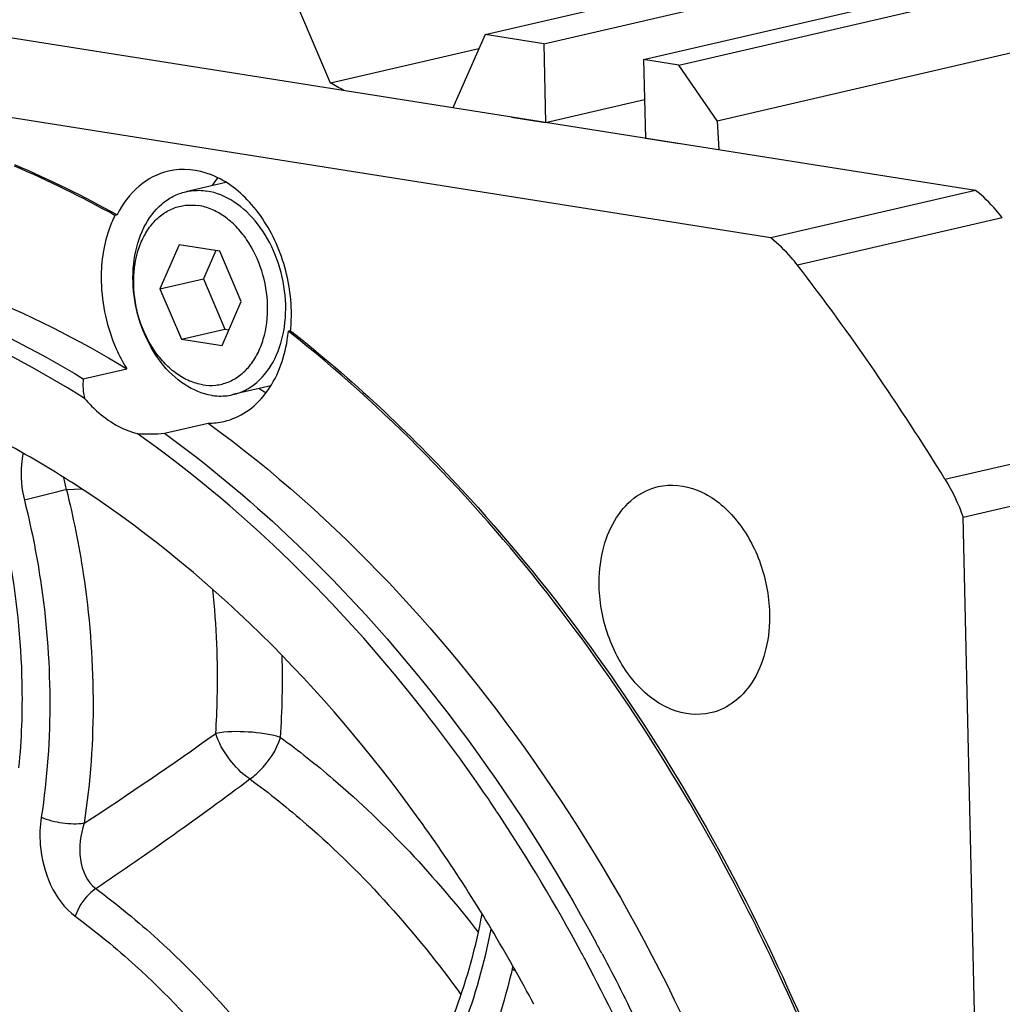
# Model space of a CAD drawing. Header units: millimetres. Extents: x 0 to 420, y 0 to 297.
# Tile 9 of 68: x 164 to 177, y 49 to 63. Entities that reach past the tile are written whole.
import ezdxf

# ---------------------------------------------------------------- set-up
doc = ezdxf.new("R2010")
doc.units = ezdxf.units.MM
doc.header["$LTSCALE"] = 23.1
for name, color, linetype in [('AXIS', 7, 'CONTINUOUS'), ('COMPONENTS', 7, 'CONTINUOUS'), ('CUT', 7, 'CONTINUOUS')]:
    doc.layers.add(name, color=color, linetype=linetype)

msp = doc.modelspace()

# ---------------------------------------------------------------- linework, layer by layer
at = {"layer": 'AXIS', "color": 7, "linetype": 'Continuous'}
for p, q in [((170.15257, 62.83051), (181.47245, 65.45315)), ((167.98117, 62.14912), (167.51375, 63.24742)), ((170.15257, 62.83051), (169.70193, 61.80244)), ((170.9772, 62.70023), (170.15257, 62.83051)), ((170.06557, 62.63204), (167.98117, 62.14912))]:
    msp.add_line(p, q, dxfattribs=at)
msp.add_arc((159.68175, 46.84652), 17.40833, 60.811708, 61.526637, dxfattribs=at)
at = {"layer": 'COMPONENTS', "color": 7, "linetype": 'Continuous'}
for p, q in [((177.04036, 60.64303), (149.29697, 65.02623)), ((174.16461, 59.97677), (146.42122, 64.35997)), ((166.51379, 60.75406), (165.95187, 60.62387)), ((177.04036, 60.64303), (174.16461, 59.97677)), ((164.98622, 60.29887), (164.95563, 60.29178)), ((165.85866, 59.87786), (165.58828, 59.26102)), ((166.42998, 59.7876), (165.85866, 59.87786)), ((166.37278, 59.79664), (166.20014, 59.40278)), ((166.73092, 59.08049), (166.42998, 59.7876)), ((165.58828, 59.26102), (166.20014, 59.40278)), ((166.20014, 59.40278), (166.50107, 58.69567)), ((165.58828, 59.26102), (165.88921, 58.55391)), ((166.46053, 58.46365), (166.73092, 59.08049)), ((165.88921, 58.55391), (166.50107, 58.69567)), ((166.50107, 58.69567), (166.55828, 58.68664)), ((167.42271, 58.67264), (167.39212, 58.66555)), ((167.40696, 58.65382), (167.39212, 58.66555)), ((165.88921, 58.55391), (166.46053, 58.46365)), ((164.51052, 57.99696), (165.12238, 58.13872)), ((167.14528, 57.89789), (166.61206, 57.77435)), ((165.65388, 57.23383), (166.26574, 57.37559)), ((176.86645, 56.0561), (179.7422, 56.72236)), ((164.34569, 56.54492), (164.33346, 56.55273)), ((177.72302, 18.93762), (176.86645, 56.0561)), ((170.56085, 49.72271), (170.54934, 49.74306))]:
    msp.add_line(p, q, dxfattribs=at)
at = {"layer": 'COMPONENTS', "color": 9, "linetype": 'Continuous'}
for p, q in [((177.41601, 60.25845), (174.54026, 59.59218)), ((176.61111, 56.58715), (179.48686, 57.25341)), ((164.49066, 56.44648), (164.27486, 56.43966))]:
    msp.add_line(p, q, dxfattribs=at)
at = {"layer": 'COMPONENTS', "color": 7, "linetype": 'Continuous'}
for centre, radius, start, end in [((157.26033, 46.36219), 15.91387, 61.081888, 66.736553), ((157.39563, 46.58289), 15.67626, 61.039324, 66.873223), ((167.46448, 59.99841), 1.34642, 142.438255, 148.113827), ((147.1217, 38.48124), 34.60418, 31.549103, 37.594512), ((165.13301, 58.89737), 2.30075, 355.527987, 1.352279), ((165.2732, 58.87631), 2.12938, 350.981894, 354.319644), ((165.23174, 58.8909), 2.20182, 354.310986, 355.495558), ((167.69922, 59.00769), 1.35385, 238.0074, 242.839439), ((166.27826, 58.31637), 0.94087, 269.237962, 282.994572), ((150.60841, 38.78373), 23.68664, 33.525665, 34.200062), ((149.63585, 38.16228), 24.84064, 28.363293, 33.481636), ((149.09891, 37.84345), 25.7121, 28.022646, 28.416838), ((149.01036, 37.81799), 25.55461, 27.981248, 28.376334), ((149.84522, 38.02908), 23.78819, 28.049236, 29.444027)]:
    msp.add_arc(centre, radius, start, end, dxfattribs=at)
at = {"layer": 'COMPONENTS', "color": 9, "linetype": 'Continuous'}
for centre, radius, start, end in [((154.57075, 53.78082), 12.7375, 356.312436, 1.47565), ((134.80248, 97.25915), 54.34953, 303.151353, 305.510651), ((133.14216, 97.46559), 56.29483, 304.080485, 306.782812), ((171.7232, 49.42828), 1.22209, 164.682908, 166.777871)]:
    msp.add_arc(centre, radius, start, end, dxfattribs=at)
at = {"layer": 'COMPONENTS', "color": 7, "linetype": 'Continuous'}
for points, knots in [([(165.70778, 60.91374), (165.5575, 60.87894), (165.25803, 60.72081), (165.06246, 60.45045), (164.98622, 60.29887)], [0, 0, 0, 0, 0.47620366, 1, 1, 1, 1]), ([(167.43312, 58.95167), (167.42677, 59.22683), (167.32125, 59.76795), (166.93265, 60.45115), (166.36855, 60.90376), (165.9047, 60.95934), (165.70778, 60.91374)], [0, 0, 0, 0, 0.28251205, 0.55388449, 0.79252296, 1, 1, 1, 1]), ([(166.31507, 57.76483), (166.18143, 57.78594), (165.90728, 57.90221), (165.57657, 58.22474), (165.33344, 58.66005), (165.2042, 59.15824), (165.20332, 59.66229), (165.33192, 60.115), (165.54913, 60.41429), (165.77042, 60.56521), (165.89093, 60.60975), (165.95187, 60.62387)], [0, 0, 0, 0, 0.11103758, 0.23606474, 0.37309065, 0.51529709, 0.65408869, 0.7820234, 0.89583576, 0.94866089, 1, 1, 1, 1]), ([(165.95187, 60.62387), (165.97586, 60.62943), (166.07376, 60.64713), (166.17501, 60.64506), (166.24887, 60.63339)], [0, 0, 0, 0, 0.24772274, 1, 1, 1, 1]), ([(166.61206, 57.77435), (166.673, 57.78847), (166.79352, 57.83301), (167.01481, 57.98393), (167.23201, 58.28322), (167.36062, 58.73592), (167.35974, 59.23998), (167.2305, 59.73816), (166.98737, 60.17348), (166.65665, 60.496), (166.38251, 60.61227), (166.24887, 60.63339)], [0, 0, 0, 0, 0.05133911, 0.10416424, 0.2179766, 0.34591131, 0.48470291, 0.62690935, 0.76393526, 0.88896242, 1, 1, 1, 1]), ([(177.41601, 60.25845), (177.38776, 60.29504), (177.27421, 60.43399), (177.14468, 60.56019), (177.04036, 60.64303)], [0, 0, 0, 0, 0.25762235, 1, 1, 1, 1]), ([(166.18862, 57.91301), (166.12557, 57.92297), (165.99772, 57.96083), (165.81878, 58.06256), (165.65361, 58.20614), (165.4562, 58.4502), (165.27927, 58.82347), (165.19652, 59.3095), (165.24281, 59.71182), (165.35346, 59.992), (165.46579, 60.16654), (165.60582, 60.30358), (165.76875, 60.39694), (165.94771, 60.44182), (166.07035, 60.43802), (166.13057, 60.42851)], [0, 0, 0, 0, 0.05515929, 0.11389198, 0.17662904, 0.2431638, 0.38406848, 0.52795928, 0.66446777, 0.72771254, 0.7869483, 0.84251538, 0.89543623, 0.94731072, 1, 1, 1, 1]), ([(166.18862, 57.91301), (166.24884, 57.90349), (166.37148, 57.8997), (166.55044, 57.94457), (166.71337, 58.03794), (166.8534, 58.17498), (166.96573, 58.34952), (167.07638, 58.6297), (167.12267, 59.03201), (167.03993, 59.51804), (166.86299, 59.89131), (166.66558, 60.13537), (166.50041, 60.27896), (166.32147, 60.38068), (166.19362, 60.41855), (166.13057, 60.42851)], [0, 0, 0, 0, 0.05268928, 0.10456377, 0.15748462, 0.2130517, 0.27228746, 0.33553223, 0.47204072, 0.61593152, 0.7568362, 0.82337096, 0.88610802, 0.94484071, 1, 1, 1, 1]), ([(164.95563, 60.29178), (164.92181, 60.22456), (164.79963, 59.92963), (164.75809, 59.60462), (164.7637, 59.36149)], [0, 0, 0, 0, 0.23631284, 1, 1, 1, 1]), ([(156.20297, 59.82334), (156.92268, 59.98991), (158.41879, 60.17019), (161.51575, 59.89209), (163.75537, 58.96877), (165.12238, 58.13872)], [0, 0, 0, 0, 0.23888726, 0.48283464, 1, 1, 1, 1]), ([(155.58912, 59.68112), (156.30896, 59.84787), (157.80537, 60.02844), (160.90304, 59.75064), (163.14321, 58.82719), (164.51052, 57.99696)], [0, 0, 0, 0, 0.23888832, 0.48283457, 1, 1, 1, 1]), ([(174.54026, 59.59218), (174.51201, 59.62877), (174.39846, 59.76773), (174.26893, 59.89393), (174.16461, 59.97677)], [0, 0, 0, 0, 0.25762235, 1, 1, 1, 1]), ([(164.53114, 57.72133), (163.26163, 58.51876), (161.19453, 59.43554), (158.31356, 59.84394), (156.90701, 59.77047), (156.22506, 59.6654)], [0, 0, 0, 0, 0.51758352, 0.76178109, 1, 1, 1, 1]), ([(164.7637, 59.36149), (164.77114, 59.0394), (164.86794, 58.60742), (165.06686, 58.22826), (165.12238, 58.13872)], [0, 0, 0, 0, 0.75357497, 1, 1, 1, 1]), ([(175.26836, 47.23626), (174.84984, 48.39276), (173.01005, 52.66142), (170.09085, 56.53055), (167.40696, 58.65382)], [0, 0, 0, 0, 0.26437463, 1, 1, 1, 1]), ([(167.42271, 58.67264), (168.28204, 57.99417), (171.68565, 54.80648), (174.07234, 50.61945), (175.28572, 47.27984)], [0, 0, 0, 0, 0.23555447, 1, 1, 1, 1]), ([(166.48982, 57.3996), (166.60086, 57.42535), (166.82124, 57.52309), (167.19133, 57.88162), (167.33344, 58.27314), (167.37625, 58.54254)], [0, 0, 0, 0, 0.22458978, 0.46254969, 1, 1, 1, 1]), ([(164.33346, 56.55273), (163.59247, 57.0253), (162.06412, 57.81985), (160.40162, 58.28511), (159.57986, 58.41494)], [0, 0, 0, 0, 0.5137105, 1, 1, 1, 1]), ([(164.53114, 57.72133), (164.58306, 57.65963), (164.78831, 57.44391), (165.05773, 57.28149), (165.2689, 57.22891)], [0, 0, 0, 0, 0.27037076, 1, 1, 1, 1]), ([(166.31507, 57.76483), (166.34004, 57.76088), (166.43885, 57.74981), (166.53987, 57.75762), (166.61206, 57.77435)], [0, 0, 0, 0, 0.25437207, 1, 1, 1, 1]), ([(166.26574, 57.37559), (168.0892, 56.04545), (171.35811, 52.50254), (173.43028, 48.19354), (174.203, 45.85775)], [0, 0, 0, 0, 0.47845726, 1, 1, 1, 1]), ([(165.65388, 57.23383), (166.25533, 56.79509), (168.67001, 54.77819), (170.57295, 52.18625), (171.71292, 50.07939)], [0, 0, 0, 0, 0.23709638, 1, 1, 1, 1]), ([(170.19915, 52.09762), (169.84971, 52.61179), (168.43645, 54.52491), (166.70338, 56.21402), (165.2689, 57.22891)], [0, 0, 0, 0, 0.26133268, 1, 1, 1, 1]), ([(170.54934, 49.74306), (170.1466, 50.45482), (168.49262, 53.05638), (166.25593, 55.32402), (164.34569, 56.54492)], [0, 0, 0, 0, 0.26510174, 1, 1, 1, 1]), ([(171.75603, 55.08388), (171.75219, 55.25033), (171.78161, 55.57206), (171.94462, 56.0052), (172.21526, 56.33387), (172.46056, 56.45564), (172.58377, 56.48417)], [0, 0, 0, 0, 0.28565306, 0.54765064, 0.78300239, 1, 1, 1, 1]), ([(172.58377, 56.48417), (172.76224, 56.5255), (173.18262, 56.4752), (173.69388, 56.06501), (174.04608, 55.44585), (174.14171, 54.95544), (174.14746, 54.70606)], [0, 0, 0, 0, 0.2074763, 0.44611284, 0.7174835, 1, 1, 1, 1]), ([(173.31973, 53.30577), (173.14126, 53.26444), (172.72088, 53.31475), (172.20962, 53.72493), (171.85742, 54.34409), (171.76179, 54.8345), (171.75603, 55.08388)], [0, 0, 0, 0, 0.2074763, 0.44611284, 0.7174835, 1, 1, 1, 1]), ([(174.14746, 54.70606), (174.1513, 54.53962), (174.12189, 54.21788), (173.95888, 53.78474), (173.68824, 53.45608), (173.44294, 53.3343), (173.31973, 53.30577)], [0, 0, 0, 0, 0.28565306, 0.54765064, 0.78300239, 1, 1, 1, 1]), ([(168.63316, 47.26257), (168.8163, 47.46799), (169.53364, 48.42193), (169.94421, 49.58317), (170.11231, 50.48171)], [0, 0, 0, 0, 0.23139559, 1, 1, 1, 1]), ([(171.79657, 49.92352), (171.97392, 49.5903), (172.66114, 48.22779), (173.23048, 46.80619), (173.59114, 45.71599)], [0, 0, 0, 0, 0.2473992, 1, 1, 1, 1]), ([(173.44074, 45.37066), (173.31745, 45.75668), (172.79566, 47.27498), (172.14073, 48.74796), (171.57766, 49.80776)], [0, 0, 0, 0, 0.25242691, 1, 1, 1, 1])]:
    msp.add_open_spline(points, degree=3, knots=knots, dxfattribs=at)
for points in [[(164.51052, 57.99696), (164.50277, 57.90515), (164.50737, 57.81034), (164.53114, 57.72133)], [(165.2689, 57.22891), (165.39677, 57.21801), (165.52613, 57.22158), (165.65388, 57.23383)], [(176.61111, 56.58715), (176.71394, 56.4198), (176.79923, 56.24065), (176.86645, 56.0561)]]:
    msp.add_open_spline(points, degree=3, dxfattribs=at)
at = {"layer": 'COMPONENTS', "color": 9, "linetype": 'Continuous'}
for points, knots in [([(163.60893, 52.53654), (163.64728, 52.9314), (163.70615, 54.54681), (163.39574, 56.17263), (162.9773, 57.31642)], [0, 0, 0, 0, 0.24570027, 1, 1, 1, 1]), ([(163.6668, 56.95308), (163.65564, 56.9006), (163.62363, 56.68091), (163.64459, 56.4546), (163.68541, 56.29165)], [0, 0, 0, 0, 0.24209059, 1, 1, 1, 1]), ([(164.27486, 56.43967), (164.22828, 56.42873), (164.03134, 56.38123), (163.83486, 56.33179), (163.68541, 56.29165)], [0, 0, 0, 0, 0.23616366, 1, 1, 1, 1]), ([(164.27486, 56.43966), (164.37224, 56.05101), (164.68103, 54.51239), (164.70013, 52.91107), (164.52366, 51.75615)], [0, 0, 0, 0, 0.25536275, 1, 1, 1, 1]), ([(163.68541, 56.29165), (163.77796, 55.92228), (164.07143, 54.45999), (164.08958, 52.93811), (163.92186, 51.84049)], [0, 0, 0, 0, 0.25536275, 1, 1, 1, 1]), ([(166.37163, 53.01822), (166.38241, 53.18429), (166.41147, 53.85738), (166.38316, 54.53278), (166.33153, 55.03733)], [0, 0, 0, 0, 0.24706552, 1, 1, 1, 1]), ([(167.28188, 52.9616), (167.13549, 53.00738), (166.82994, 53.04898), (166.52139, 53.04591), (166.37163, 53.01822)], [0, 0, 0, 0, 0.50177455, 1, 1, 1, 1]), ([(166.85057, 52.37844), (166.73818, 52.45318), (166.54572, 52.64945), (166.41122, 52.8894), (166.37163, 53.01822)], [0, 0, 0, 0, 0.50039212, 1, 1, 1, 1]), ([(166.85057, 52.37844), (166.89952, 52.41214), (167.08592, 52.57021), (167.22581, 52.78573), (167.28188, 52.9616)], [0, 0, 0, 0, 0.24353966, 1, 1, 1, 1]), ([(167.28188, 52.9616), (167.53551, 52.77623), (168.55617, 51.96736), (169.45321, 51.00687), (170.05781, 50.22629)], [0, 0, 0, 0, 0.24137656, 1, 1, 1, 1]), ([(166.85057, 52.37844), (167.12537, 52.17761), (168.23117, 51.29199), (169.18417, 50.22212), (169.81422, 49.35087)], [0, 0, 0, 0, 0.2404435, 1, 1, 1, 1]), ([(163.92186, 51.84049), (163.9024, 51.71312), (163.88458, 51.21575), (164.09921, 50.67218), (164.39867, 50.45141)], [0, 0, 0, 0, 0.25723357, 1, 1, 1, 1]), ([(164.52366, 51.75614), (164.42423, 51.73896), (164.2169, 51.74875), (164.01574, 51.7971), (163.92186, 51.84049)], [0, 0, 0, 0, 0.49383062, 1, 1, 1, 1]), ([(164.52366, 51.75615), (164.47133, 51.59537), (164.42337, 51.26891), (164.56214, 50.9307), (164.68736, 50.83933)], [0, 0, 0, 0, 0.52170448, 1, 1, 1, 1]), ([(164.68736, 50.83933), (164.65467, 50.81691), (164.5302, 50.71179), (164.43647, 50.56848), (164.39867, 50.45141)], [0, 0, 0, 0, 0.24367239, 1, 1, 1, 1]), ([(164.68736, 50.83933), (164.99076, 50.61565), (166.21043, 49.61123), (167.22065, 48.36417), (167.86156, 47.34841)], [0, 0, 0, 0, 0.23887356, 1, 1, 1, 1]), ([(164.39867, 50.45141), (164.69217, 50.23503), (165.87203, 49.26339), (166.84929, 48.05702), (167.46928, 47.07441)], [0, 0, 0, 0, 0.23887354, 1, 1, 1, 1]), ([(168.66311, 46.89222), (168.85826, 47.11111), (169.61469, 48.11269), (170.05534, 49.32976), (170.23763, 50.26993)], [0, 0, 0, 0, 0.23442229, 1, 1, 1, 1]), ([(170.53351, 49.7078), (170.45495, 49.3736), (170.09435, 48.14366), (169.43383, 46.98454), (168.78104, 46.30866)], [0, 0, 0, 0, 0.26759375, 1, 1, 1, 1])]:
    msp.add_open_spline(points, degree=3, knots=knots, dxfattribs=at)
for points in [[(164.23459, 56.61204), (164.24228, 56.55354), (164.25602, 56.49558), (164.27486, 56.43966)], [(170.58285, 49.68103), (170.56607, 49.68932), (170.54957, 49.69821), (170.53351, 49.7078)]]:
    msp.add_open_spline(points, degree=3, dxfattribs=at)
at = {"layer": 'CUT', "color": 7, "linetype": 'Continuous'}
for p, q in [((170.9772, 62.70023), (182.29708, 65.32287)), ((172.87385, 62.40057), (185.48937, 65.32339)), ((173.41169, 61.62011), (189.11656, 65.25869)), ((172.37907, 62.47874), (183.73853, 65.11055)), ((170.9772, 62.70023), (171.00266, 61.59694)), ((172.37907, 62.47874), (172.40453, 61.37545)), ((172.87385, 62.40057), (172.37907, 62.47874)), ((173.41169, 61.62011), (172.87385, 62.40057)), ((171.00266, 61.59694), (172.39199, 61.91882)), ((170.52593, 61.67225), (171.00266, 61.59694)), ((173.41169, 61.62011), (173.43669, 61.21238)), ((172.40453, 61.37545), (172.88127, 61.30013))]:
    msp.add_line(p, q, dxfattribs=at)

doc.saveas('drawing.dxf')
